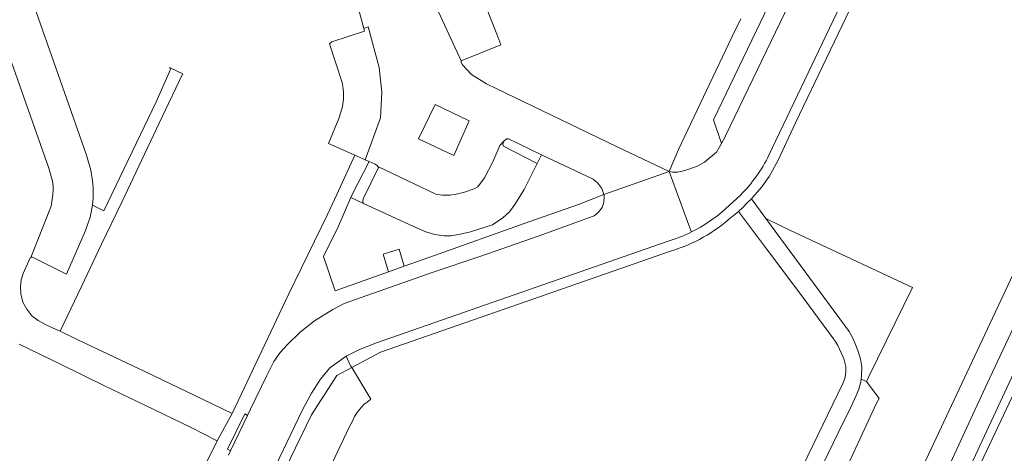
# Model space of a CAD drawing. Header units: metres. Extents: x 151213 to 156373, y 469495 to 475754.
# Tile 130 of 230: x 153640 to 153767, y 473303 to 473359. Entities that reach past the tile are written whole.
import ezdxf

# ---------------------------------------------------------------- set-up
doc = ezdxf.new("R2010")
doc.units = ezdxf.units.M
for name, color, linetype, lineweight in [('B-WE-OG-TERREIN_BEGROEID-GV', 252, 'Continuous', 18), ('B-WE-VH-GESLOTENVERHARDING_ASFALT-GV', 252, 'Continuous', 18), ('B-WE-VH-OPENVERHARDING_BETONELEMENT-GV', 252, 'Continuous', 18), ('B-WE-VH-OPENVERHARDING_BETONSTRAATSTEEN-GV', 252, 'Continuous', 18), ('B-WE-VH-OPENVERHARDING_STRAATBAKSTEEN-GV', 252, 'Continuous', 18), ('B-WE-VH-OPENVERHARDING_TEGEL-GV', 252, 'Continuous', 18)]:
    doc.layers.add(name, color=color, linetype=linetype, lineweight=lineweight)

msp = doc.modelspace()

# ---------------------------------------------------------------- linework, layer by layer
at = {"layer": 'B-WE-OG-TERREIN_BEGROEID-GV', "flags": 128}
for points in [[(153731.958, 473245.162), (153733.48, 473248.11), (153738.33, 473257.39), (153742.93, 473266.69), (153748.28, 473277.43), (153753.74, 473289.2), (153758.9, 473300.16), (153764.36, 473311.99), (153769.73, 473323.42), (153775.81, 473336.2), (153780.04, 473345.25), (153785.98, 473357.87), (153800.7, 473389.4)], [(153794.237, 473382.547), (153749.932, 473288.234), (153728.023, 473242.816), (153724.615, 473235.513), (153723.004, 473233.19), (153717.364, 473229.195), (153715.981, 473228.803), (153714.754, 473228.829), (153713.84, 473228.882), (153712.312, 473225.766), (153711.84, 473224.735), (153718.35, 473221.609), (153718.786, 473221.753), (153719.152, 473221.874), (153722.392, 473222.949), (153723.208, 473224.596), (153725.276, 473223.624)], [(153745.484, 473299.325), (153750.143, 473309.401), (153750.511, 473310.08), (153748.904, 473312.264), (153748.22, 473312.55), (153748.15, 473312.19), (153747.9, 473311.27), (153747.55, 473310.44), (153746.92, 473309.05), (153745.34, 473305.85), (153741.26, 473297.48)]]:
    msp.add_lwpolyline(points, dxfattribs=at)
msp.add_lwpolyline([(153739.12, 473331.58), (153735.967, 473333.146), (153746.67, 473318.64), (153747.07, 473317.89), (153747.39, 473317.21), (153747.77, 473316.21), (153748.12, 473315.15), (153748.21, 473314.64), (153748.27, 473314.14), (153748.26, 473312.96), (153748.22, 473312.55), (153748.904, 473312.264), (153749.2, 473312.9), (153754.794, 473324.304)], close=True, dxfattribs=at)
at = {"layer": 'B-WE-VH-GESLOTENVERHARDING_ASFALT-GV', "flags": 128}
for points in [[(153832.668, 473436.867), (153828.52, 473439.031), (153827.632, 473437.472), (153745.791, 473264.268), (153740.967, 473254.618), (153739.455, 473250.947), (153737.871, 473246.147)], [(153800.7, 473389.4), (153785.98, 473357.87), (153780.04, 473345.25), (153775.81, 473336.2), (153769.73, 473323.42), (153764.36, 473311.99), (153758.9, 473300.16), (153753.74, 473289.2), (153748.28, 473277.43), (153742.93, 473266.69), (153738.33, 473257.39), (153733.48, 473248.11), (153731.958, 473245.162)], [(153734.613, 473244.958), (153735.595, 473246.871), (153737.13, 473249.86), (153741.92, 473259.62), (153747.83, 473271.14), (153754.22, 473284.57), (153757.89, 473292.51), (153762.84, 473302.83), (153770.62, 473319.49), (153778.38, 473336.2), (153779.78, 473339.29), (153784.29, 473348.66), (153794.75, 473370.84)]]:
    msp.add_lwpolyline(points, dxfattribs=at)
at = {"layer": 'B-WE-VH-OPENVERHARDING_BETONELEMENT-GV', "flags": 128}
msp.add_lwpolyline([(153669.534, 473307.908), (153669.16, 473308.087), (153666.948, 473303.565), (153667.349, 473303.368)], close=True, dxfattribs=at)
at = {"layer": 'B-WE-VH-OPENVERHARDING_BETONSTRAATSTEEN-GV', "flags": 128}
for points in [[(153723.57, 473339.13), (153716.83, 473342.33), (153701.396, 473349.798), (153700.17, 473350.39), (153698.23, 473351.56), (153697.1, 473352.81), (153696.92, 473353.11), (153696.902, 473353.321), (153694.005, 473359.589), (153693.634, 473360.658), (153693.528, 473360.621), (153692.066, 473360.106), (153681.143, 473390.73), (153680.2, 473390.41), (153678.581, 473394.889), (153679.485, 473395.206), (153679.181, 473396.109), (153677.85, 473400.672), (153677.469, 473401.978), (153671.075, 473399.732)], [(153636.18, 473361.81), (153640.32, 473350.14), (153644.03, 473339.56), (153644.51, 473337.9), (153644.61, 473337.26), (153644.62, 473336.78), (153644.57, 473336.2), (153644.36, 473334.71), (153641.753, 473328.144), (153641.89, 473328.21), (153646.31, 473326), (153648.75, 473331.6), (153649.34, 473333.31), (153649.63, 473334.84), (153649.75, 473335.74), (153649.74, 473337.04), (153649.64, 473337.97), (153649.44, 473339.32), (153648.86, 473341.24), (153638.5, 473370.83)], [(153640.227, 473317.015), (153645.616, 473314.409), (153651.101, 473311.757), (153656.458, 473309.166), (153662.288, 473306.347), (153662.287, 473306.344), (153665.613, 473304.666), (153667.553, 473308.136), (153663.945, 473309.913), (153656.38, 473313.52), (153647.773, 473317.606), (153645.515, 473318.681), (153644.151, 473319.302), (153643.54, 473319.58), (153642.69, 473320.07), (153641.88, 473320.66), (153641.21, 473321.52), (153640.72, 473322.4), (153640.46, 473323.46), (153640.4, 473324.46), (153640.5, 473325.29), (153640.75, 473326.07), (153641.64, 473328.09), (153641.753, 473328.144), (153644.36, 473334.71), (153644.57, 473336.2), (153644.62, 473336.78), (153644.61, 473337.26), (153644.51, 473337.9), (153644.03, 473339.56), (153640.32, 473350.14), (153636.18, 473361.81)], [(153683.439, 473361.154), (153684.448, 473357.466), (153684.99, 473357.66), (153686.41, 473352.48), (153686.75, 473349.33), (153686.57, 473346.01), (153685.39, 473342.73), (153684.596, 473340.654), (153685.105, 473340.428), (153685.89, 473340.08), (153686.21, 473339.88), (153686.246, 473339.799), (153693.67, 473336.26), (153694.46, 473336.12), (153695.47, 473336.11), (153696.29, 473336.26), (153697.36, 473336.49), (153698.58, 473336.91), (153699.05, 473337.2), (153699.9, 473338.34), (153700.98, 473340.37), (153701.87, 473342.47), (153702.35, 473342.98), (153702.73, 473343.32), (153702.97, 473343.32), (153707.222, 473341.302), (153713.82, 473338.17), (153714.46, 473337.65), (153714.95, 473336.95), (153715.203, 473336.185), (153723.57, 473339.13)], [(153674.435, 473298.708), (153677.95, 473296.99), (153678.15, 473297.08), (153682.58, 473306.49), (153683.01, 473307.24), (153683.25, 473307.78), (153683.58, 473308.28), (153683.89, 473308.68), (153684.17, 473309.01), (153684.49, 473309.35), (153684.85, 473309.61), (153685.32, 473309.99), (153682.884, 473314.037), (153680.984, 473313.023), (153677.727, 473307.998), (153668.247, 473288.433), (153668.689, 473288.303), (153669.366, 473287.976), (153673.02, 473286.214), (153673.394, 473286.995), (153676.746, 473294.038)]]:
    msp.add_lwpolyline(points, dxfattribs=at)
for points in [[(153748.734, 473381.018), (153745.641, 473379.808), (153729.276, 473345.783), (153730.284, 473342.737), (153730.82, 473343.66), (153730.792, 473343.735), (153748.316, 473380.07)], [(153694.005, 473359.589), (153696.902, 473353.321), (153702.001, 473355.382), (153701.472, 473356.749), (153699.617, 473361.539)], [(153684.596, 473340.654), (153685.39, 473342.73), (153686.57, 473346.01), (153686.75, 473349.33), (153686.41, 473352.48), (153684.99, 473357.66), (153684.448, 473357.466), (153684.54, 473357.13), (153680.331, 473355.772), (153680.05, 473355.51), (153681.68, 473350.54), (153681.8, 473349.78), (153681.84, 473349.21), (153681.81, 473348.4), (153681.71, 473347.48), (153681.51, 473346.74), (153681.23, 473345.92), (153679.89, 473342.74), (153683.285, 473341.235)], [(153693.58, 473347.75), (153697.96, 473345.64), (153695.99, 473341.2), (153691.43, 473343.35)], [(153686.246, 473339.799), (153686.3, 473339.68), (153684.34, 473335.64), (153684.29, 473335.27), (153684.39, 473335.07), (153690.74, 473332.15), (153692.4, 473331.42), (153693.52, 473331.07), (153694.75, 473330.91), (153695.62, 473330.9), (153696.78, 473331.12), (153698.12, 473331.4), (153700.92, 473332.31), (153702.24, 473333.23), (153703.1, 473333.97), (153703.8, 473334.93), (153705, 473336.83), (153706.67, 473340.19), (153702.34, 473342.4), (153702.26, 473342.6), (153702.35, 473342.98), (153701.87, 473342.47), (153700.98, 473340.37), (153699.9, 473338.34), (153699.05, 473337.2), (153698.58, 473336.91), (153697.36, 473336.49), (153696.29, 473336.26), (153695.47, 473336.11), (153694.46, 473336.12), (153693.67, 473336.26)]]:
    msp.add_lwpolyline(points, close=True, dxfattribs=at)
at = {"layer": 'B-WE-VH-OPENVERHARDING_STRAATBAKSTEEN-GV', "flags": 128}
for points in [[(153744.609, 473358.499), (153754.181, 473378.436), (153755.544, 473381.236), (153750.042, 473383.894), (153749.51, 473382.776), (153748.734, 473381.018), (153748.316, 473380.07), (153730.792, 473343.735), (153730.82, 473343.66), (153730.284, 473342.737), (153729.64, 473341.63), (153728.1, 473340.36), (153727.17, 473339.85), (153726.35, 473339.54), (153725.61, 473339.29), (153724.68, 473339.08), (153724.03, 473339.07), (153723.57, 473339.13), (153726.406, 473331.482), (153726.436, 473331.401)], [(153732.491, 473334.022), (153733.04, 473334.54), (153733.64, 473335.19), (153734.121, 473335.664), (153734.33, 473335.87), (153735.45, 473337.19), (153736.41, 473338.51), (153737.52, 473340.53), (153739.78, 473345.37), (153756.721, 473380.689), (153755.544, 473381.236), (153754.181, 473378.436), (153744.609, 473358.499), (153736.384, 473341.229)], [(153736.384, 473341.229), (153744.609, 473358.499)], [(153723.57, 473339.13), (153715.203, 473336.185), (153715.24, 473336), (153715.22, 473335.16), (153714.98, 473334.52), (153714.49, 473333.89), (153713.95, 473333.45), (153706.77, 473330.88), (153699.33, 473328.27), (153693.2, 473326.2), (153681.92, 473322.26), (153680.46, 473321.46), (153678.12, 473320.04), (153676.27, 473318.57), (153674.59, 473316.95), (153673.71, 473315.97), (153672.89, 473314.79), (153672, 473313.03), (153669.92, 473308.71), (153669.534, 473307.908), (153667.349, 473303.368), (153667.09, 473302.83)], [(153726.436, 473331.401), (153726.406, 473331.482), (153723.57, 473339.13)], [(153732.718, 473336.114), (153730.822, 473334.377)], [(153730.822, 473334.377), (153732.718, 473336.114)], [(153731.638, 473333.362), (153732.491, 473334.022)], [(153637.707, 473276.188), (153649.003, 473278.099), (153654.996, 473279.097), (153656.515, 473279.325), (153657.842, 473279.686), (153659.262, 473280.203), (153660.465, 473280.85), (153661.754, 473281.714), (153662.894, 473282.618), (153663.658, 473283.28), (153664.546, 473284.329), (153665.129, 473285.117), (153665.874, 473286.42), (153667.103, 473288.9), (153667.127, 473288.947), (153676.591, 473308.635), (153677.726, 473310.766), (153678.871, 473312.534), (153680.076, 473314.012), (153682.188, 473315.507), (153683.876, 473316.346), (153686.05, 473317.201), (153701.023, 473322.402), (153723.312, 473330.177)], [(153723.312, 473330.177), (153701.023, 473322.402), (153686.05, 473317.201), (153683.876, 473316.346), (153682.188, 473315.507), (153682.748, 473314.262), (153682.884, 473314.037), (153686.573, 473316.006), (153701.451, 473321.174), (153723.774, 473328.961)]]:
    msp.add_lwpolyline(points, dxfattribs=at)
for points in [[(153693.58, 473347.75), (153691.43, 473343.35), (153695.99, 473341.2), (153697.96, 473345.64)], [(153707.222, 473341.302), (153702.97, 473343.32), (153702.73, 473343.32), (153702.35, 473342.98), (153702.26, 473342.6), (153702.34, 473342.4), (153706.67, 473340.19)], [(153686.246, 473339.799), (153686.21, 473339.88), (153685.89, 473340.08), (153685.105, 473340.428), (153682.96, 473336.2), (153682.787, 473335.807), (153684.39, 473335.07), (153684.29, 473335.27), (153684.34, 473335.64), (153686.3, 473339.68)], [(153667.747, 473288.58), (153668.247, 473288.433), (153677.727, 473307.998), (153680.984, 473313.023), (153682.884, 473314.037), (153682.748, 473314.262), (153682.188, 473315.507), (153680.076, 473314.012), (153678.871, 473312.534), (153677.726, 473310.766), (153676.591, 473308.635), (153667.127, 473288.947), (153667.103, 473288.9)]]:
    msp.add_lwpolyline(points, close=True, dxfattribs=at)
at = {"layer": 'B-WE-VH-OPENVERHARDING_STRAATBAKSTEEN-GV'}
for points in [[(153736.384, 473341.229, -0.0798191), (153732.718, 473336.114)], [(153732.718, 473336.114, 0.0798191), (153736.384, 473341.229)], [(153723.774, 473328.961, 0.1117794), (153731.638, 473333.362)], [(153730.822, 473334.377, -0.0684342), (153726.436, 473331.401)], [(153726.436, 473331.401, 0.0684342), (153730.822, 473334.377)], [(153726.436, 473331.401, -0.0436116), (153723.312, 473330.177)], [(153723.312, 473330.177, 0.0436116), (153726.436, 473331.401)]]:
    msp.add_lwpolyline(points, format="xyb", dxfattribs=at)
at = {"layer": 'B-WE-VH-OPENVERHARDING_TEGEL-GV', "flags": 128}
for points in [[(153732.758, 473358.682), (153731.682, 473356.428), (153728.382, 473349.525), (153724.77, 473341.966), (153723.57, 473339.13), (153724.03, 473339.07), (153724.68, 473339.08), (153725.61, 473339.29), (153726.35, 473339.54), (153727.17, 473339.85), (153728.1, 473340.36), (153729.64, 473341.63), (153730.284, 473342.737), (153729.276, 473345.783), (153745.641, 473379.808)], [(153667.09, 473302.83), (153667.349, 473303.368), (153666.948, 473303.565), (153669.16, 473308.087), (153669.534, 473307.908), (153669.92, 473308.71), (153672, 473313.03), (153672.89, 473314.79), (153673.71, 473315.97), (153674.59, 473316.95), (153676.27, 473318.57), (153678.12, 473320.04), (153680.46, 473321.46), (153681.92, 473322.26), (153693.2, 473326.2), (153699.33, 473328.27), (153706.77, 473330.88), (153713.95, 473333.45), (153714.49, 473333.89), (153714.98, 473334.52), (153715.22, 473335.16), (153715.24, 473336), (153715.203, 473336.185), (153711.94, 473334.94), (153704.99, 473332.5), (153693.489, 473328.384), (153689.615, 473327.004), (153687.599, 473326.286), (153680.76, 473323.85), (153679.27, 473328.26), (153681.15, 473332.08), (153682.787, 473335.807), (153682.96, 473336.2), (153685.105, 473340.428), (153684.596, 473340.654), (153683.285, 473341.235), (153680.98, 473336.2), (153679.8, 473333.66), (153674.76, 473323.39), (153667.553, 473308.136), (153665.613, 473304.666), (153657.89, 473289.09)], [(153734.121, 473335.664), (153733.64, 473335.19), (153733.04, 473334.54), (153732.491, 473334.022), (153736.07, 473329.23), (153740.2, 473323.74), (153744.67, 473317.73), (153744.94, 473317.28), (153745.21, 473316.88), (153745.9, 473315.37), (153746.03, 473315.01), (153746.22, 473314.18), (153746.25, 473313.55), (153746.14, 473312.82), (153746.01, 473312.43), (153745.83, 473312), (153736.26, 473292.21)], [(153741.26, 473297.48), (153745.34, 473305.85), (153746.92, 473309.05), (153747.55, 473310.44), (153747.9, 473311.27), (153748.15, 473312.19), (153748.22, 473312.55), (153748.26, 473312.96), (153748.27, 473314.14), (153748.21, 473314.64), (153748.12, 473315.15), (153747.77, 473316.21), (153747.39, 473317.21), (153747.07, 473317.89), (153746.67, 473318.64), (153735.967, 473333.146), (153734.121, 473335.664)]]:
    msp.add_lwpolyline(points, dxfattribs=at)
for points in [[(153653.391, 473335.224), (153655.977, 473340.657), (153658.599, 473346.164), (153661.196, 473351.619), (153661.217, 473351.664), (153659.539, 473352.467), (153659.63, 473352.212), (153657.8, 473348.06), (153651.12, 473334.106), (153649.63, 473334.84), (153649.34, 473333.31), (153648.75, 473331.6), (153646.31, 473326), (153641.89, 473328.21), (153641.753, 473328.144), (153641.64, 473328.09), (153640.75, 473326.07), (153640.5, 473325.29), (153640.4, 473324.46), (153640.46, 473323.46), (153640.72, 473322.4), (153641.21, 473321.52), (153641.88, 473320.66), (153642.69, 473320.07), (153643.54, 473319.58), (153644.151, 473319.302), (153645.515, 473318.681), (153648.239, 473324.404), (153650.824, 473329.832)], [(153688.958, 473329.185), (153686.911, 473328.569), (153687.599, 473326.286), (153689.615, 473327.004)]]:
    msp.add_lwpolyline(points, close=True, dxfattribs=at)

doc.saveas('drawing.dxf')
